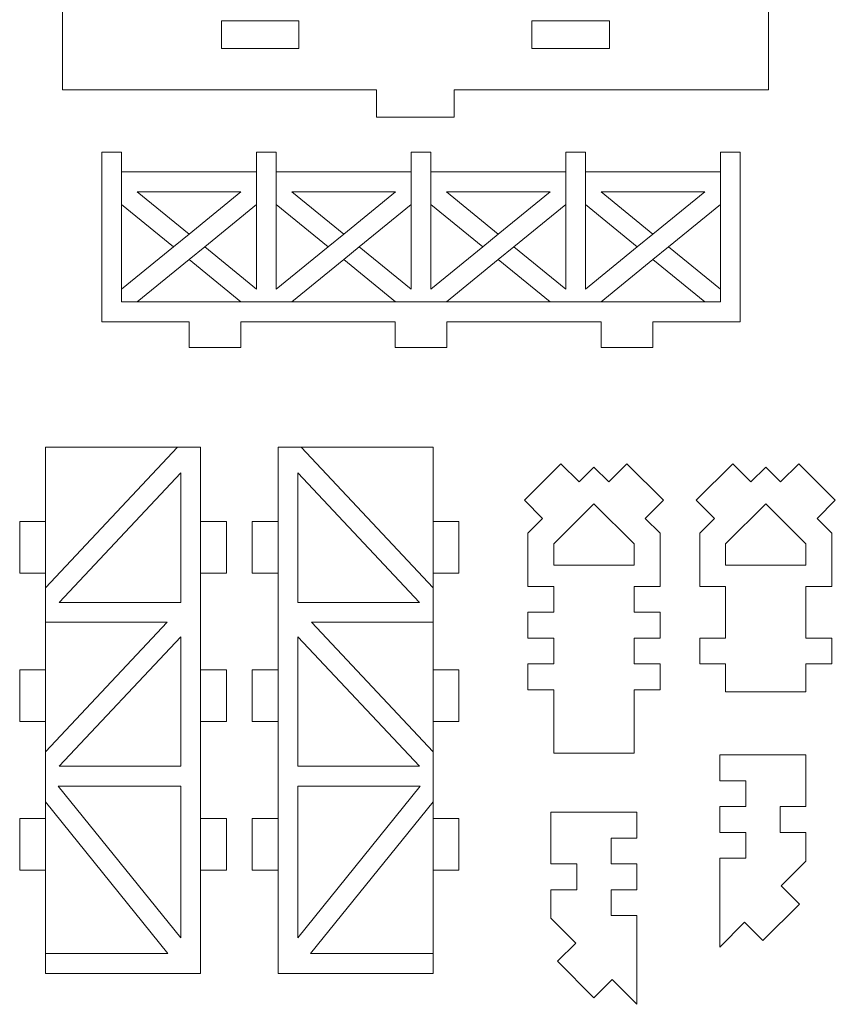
# Model space of a CAD drawing. Header units: millimetres. Extents: x -509 to 694, y -721 to 562.
# Tile 18 of 35: x 133 to 228, y -365 to -251. Entities that reach past the tile are written whole.
import ezdxf

# ---------------------------------------------------------------- set-up
doc = ezdxf.new("R2010")
doc.units = ezdxf.units.MM
doc.header["$MEASUREMENT"] = 0
doc.layers.add('Layer 1', color=7, linetype='Continuous')

msp = doc.modelspace()

# ---------------------------------------------------------------- linework, layer by layer
at = {"layer": 'Layer 1', "color": 250, "lineweight": 9}
for points, knots in [([(183.8168, -259.0055), (183.8168, -259.0055), (183.8168, -262.2055), (183.8168, -262.2055), (183.8168, -262.2055), (174.8168, -262.2055), (174.8168, -262.2055), (174.8168, -262.2055), (174.8168, -259.0055), (174.8168, -259.0055), (174.8168, -259.0055), (138.3168, -259.0055), (138.3168, -259.0055), (138.3168, -259.0055), (138.3168, -153.0055), (138.3168, -153.0055), (138.3168, -153.0055), (174.8168, -153.0055), (174.8168, -153.0055), (174.8168, -153.0055), (174.8168, -149.8055), (174.8168, -149.8055), (174.8168, -149.8055), (183.8168, -149.8055), (183.8168, -149.8055), (183.8168, -149.8055), (183.8168, -153.0055), (183.8168, -153.0055), (183.8168, -153.0055), (220.3168, -153.0055), (220.3168, -153.0055), (220.3168, -153.0055), (220.3168, -259.0055), (220.3168, -259.0055), (220.3168, -259.0055), (183.8168, -259.0055), (183.8168, -259.0055)], [0, 0, 0, 0, 0.08333333, 0.08333333, 0.08333333, 0.16666667, 0.16666667, 0.16666667, 0.25, 0.25, 0.25, 0.33333333, 0.33333333, 0.33333333, 0.41666667, 0.41666667, 0.41666667, 0.5, 0.5, 0.5, 0.58333333, 0.58333333, 0.58333333, 0.66666667, 0.66666667, 0.66666667, 0.75, 0.75, 0.75, 0.83333333, 0.83333333, 0.83333333, 0.91666667, 0.91666667, 0.91666667, 1, 1, 1, 1]), ([(156.7862, -251.0055), (156.7862, -251.0055), (165.7862, -251.0055), (165.7862, -251.0055), (165.7862, -251.0055), (165.7862, -254.2055), (165.7862, -254.2055), (165.7862, -254.2055), (156.7862, -254.2055), (156.7862, -254.2055), (156.7862, -254.2055), (156.7862, -251.0055), (156.7862, -251.0055)], [0, 0, 0, 0, 0.25, 0.25, 0.25, 0.5, 0.5, 0.5, 0.75, 0.75, 0.75, 1, 1, 1, 1]), ([(192.8474, -251.0055), (192.8474, -251.0055), (201.8474, -251.0055), (201.8474, -251.0055), (201.8474, -251.0055), (201.8474, -254.2055), (201.8474, -254.2055), (201.8474, -254.2055), (192.8474, -254.2055), (192.8474, -254.2055), (192.8474, -254.2055), (192.8474, -251.0055), (192.8474, -251.0055)], [0, 0, 0, 0, 0.25, 0.25, 0.25, 0.5, 0.5, 0.5, 0.75, 0.75, 0.75, 1, 1, 1, 1]), ([(159.032, -285.9453), (159.032, -285.9453), (159.032, -288.9453), (159.032, -288.9453), (159.032, -288.9453), (153.032, -288.9453), (153.032, -288.9453), (153.032, -288.9453), (153.032, -285.9453), (153.032, -285.9453), (153.032, -285.9453), (142.9039, -285.9453), (142.9039, -285.9453), (142.9039, -285.9453), (142.9039, -266.2593), (142.9039, -266.2593), (142.9039, -266.2593), (145.2016, -266.2593), (145.2016, -266.2593), (145.2016, -266.2593), (145.2016, -268.555), (145.2016, -268.555), (145.2016, -268.555), (160.8624, -268.555), (160.8624, -268.555), (160.8624, -268.555), (160.8624, -266.2593), (160.8624, -266.2593), (160.8624, -266.2593), (163.1601, -266.2593), (163.1601, -266.2593), (163.1601, -266.2593), (163.1601, -268.555), (163.1601, -268.555), (163.1601, -268.555), (178.8209, -268.555), (178.8209, -268.555), (178.8209, -268.555), (178.8209, -266.2593), (178.8209, -266.2593), (178.8209, -266.2593), (181.1186, -266.2593), (181.1186, -266.2593), (181.1186, -266.2593), (181.1186, -268.555), (181.1186, -268.555), (181.1186, -268.555), (196.7793, -268.555), (196.7793, -268.555), (196.7793, -268.555), (196.7793, -266.2593), (196.7793, -266.2593), (196.7793, -266.2593), (199.077, -266.2593), (199.077, -266.2593), (199.077, -266.2593), (199.077, -268.555), (199.077, -268.555), (199.077, -268.555), (214.7378, -268.555), (214.7378, -268.555), (214.7378, -268.555), (214.7378, -266.2593), (214.7378, -266.2593), (214.7378, -266.2593), (217.0355, -266.2593), (217.0355, -266.2593), (217.0355, -266.2593), (217.0355, -285.9453), (217.0355, -285.9453), (217.0355, -285.9453), (206.9074, -285.9453), (206.9074, -285.9453), (206.9074, -285.9453), (206.9074, -288.9453), (206.9074, -288.9453), (206.9074, -288.9453), (200.9074, -288.9453), (200.9074, -288.9453), (200.9074, -288.9453), (200.9074, -285.9453), (200.9074, -285.9453), (200.9074, -285.9453), (182.9697, -285.9453), (182.9697, -285.9453), (182.9697, -285.9453), (182.9697, -288.9453), (182.9697, -288.9453), (182.9697, -288.9453), (176.9697, -288.9453), (176.9697, -288.9453), (176.9697, -288.9453), (176.9697, -285.9453), (176.9697, -285.9453), (176.9697, -285.9453), (159.032, -285.9453), (159.032, -285.9453)], [0, 0, 0, 0, 0.03125, 0.03125, 0.03125, 0.0625, 0.0625, 0.0625, 0.09375, 0.09375, 0.09375, 0.125, 0.125, 0.125, 0.15625, 0.15625, 0.15625, 0.1875, 0.1875, 0.1875, 0.21875, 0.21875, 0.21875, 0.25, 0.25, 0.25, 0.28125, 0.28125, 0.28125, 0.3125, 0.3125, 0.3125, 0.34375, 0.34375, 0.34375, 0.375, 0.375, 0.375, 0.40625, 0.40625, 0.40625, 0.4375, 0.4375, 0.4375, 0.46875, 0.46875, 0.46875, 0.5, 0.5, 0.5, 0.53125, 0.53125, 0.53125, 0.5625, 0.5625, 0.5625, 0.59375, 0.59375, 0.59375, 0.625, 0.625, 0.625, 0.65625, 0.65625, 0.65625, 0.6875, 0.6875, 0.6875, 0.71875, 0.71875, 0.71875, 0.75, 0.75, 0.75, 0.78125, 0.78125, 0.78125, 0.8125, 0.8125, 0.8125, 0.84375, 0.84375, 0.84375, 0.875, 0.875, 0.875, 0.90625, 0.90625, 0.90625, 0.9375, 0.9375, 0.9375, 0.96875, 0.96875, 0.96875, 1, 1, 1, 1]), ([(153.032, -275.7672), (153.032, -275.7672), (159.0456, -270.8585), (159.0456, -270.8585), (159.0456, -270.8585), (147.0184, -270.8585), (147.0184, -270.8585), (147.0184, -270.8585), (153.032, -275.7672), (153.032, -275.7672)], [0, 0, 0, 0, 0.33333333, 0.33333333, 0.33333333, 0.66666667, 0.66666667, 0.66666667, 1, 1, 1, 1]), ([(170.9904, -275.7672), (170.9904, -275.7672), (177.004, -270.8585), (177.004, -270.8585), (177.004, -270.8585), (164.9768, -270.8585), (164.9768, -270.8585), (164.9768, -270.8585), (170.9904, -275.7672), (170.9904, -275.7672)], [0, 0, 0, 0, 0.33333333, 0.33333333, 0.33333333, 0.66666667, 0.66666667, 0.66666667, 1, 1, 1, 1]), ([(188.9489, -275.7672), (188.9489, -275.7672), (194.9625, -270.8585), (194.9625, -270.8585), (194.9625, -270.8585), (182.9353, -270.8585), (182.9353, -270.8585), (182.9353, -270.8585), (188.9489, -275.7672), (188.9489, -275.7672)], [0, 0, 0, 0, 0.33333333, 0.33333333, 0.33333333, 0.66666667, 0.66666667, 0.66666667, 1, 1, 1, 1]), ([(206.9074, -275.7672), (206.9074, -275.7672), (212.921, -270.8585), (212.921, -270.8585), (212.921, -270.8585), (200.8938, -270.8585), (200.8938, -270.8585), (200.8938, -270.8585), (206.9074, -275.7672), (206.9074, -275.7672)], [0, 0, 0, 0, 0.33333333, 0.33333333, 0.33333333, 0.66666667, 0.66666667, 0.66666667, 1, 1, 1, 1]), ([(151.2152, -277.2502), (151.2152, -277.2502), (145.2016, -272.3415), (145.2016, -272.3415), (145.2016, -272.3415), (145.2016, -282.1588), (145.2016, -282.1588), (145.2016, -282.1588), (151.2152, -277.2502), (151.2152, -277.2502)], [0, 0, 0, 0, 0.33333333, 0.33333333, 0.33333333, 0.66666667, 0.66666667, 0.66666667, 1, 1, 1, 1]), ([(154.8488, -277.2502), (154.8488, -277.2502), (160.8624, -282.1588), (160.8624, -282.1588), (160.8624, -282.1588), (160.8624, -272.3416), (160.8624, -272.3416), (160.8624, -272.3416), (154.8488, -277.2502), (154.8488, -277.2502)], [0, 0, 0, 0, 0.33333333, 0.33333333, 0.33333333, 0.66666667, 0.66666667, 0.66666667, 1, 1, 1, 1]), ([(169.1736, -277.2502), (169.1736, -277.2502), (163.1601, -272.3416), (163.1601, -272.3416), (163.1601, -272.3416), (163.1601, -282.1587), (163.1601, -282.1587), (163.1601, -282.1587), (169.1736, -277.2502), (169.1736, -277.2502)], [0, 0, 0, 0, 0.33333333, 0.33333333, 0.33333333, 0.66666667, 0.66666667, 0.66666667, 1, 1, 1, 1]), ([(172.8073, -277.2502), (172.8073, -277.2502), (178.8208, -282.1588), (178.8208, -282.1588), (178.8208, -282.1588), (178.8208, -272.3416), (178.8208, -272.3416), (178.8208, -272.3416), (172.8073, -277.2502), (172.8073, -277.2502)], [0, 0, 0, 0, 0.33333333, 0.33333333, 0.33333333, 0.66666667, 0.66666667, 0.66666667, 1, 1, 1, 1]), ([(187.132, -277.2502), (187.132, -277.2502), (181.1186, -282.1587), (181.1186, -282.1587), (181.1186, -282.1587), (181.1186, -272.3417), (181.1186, -272.3417), (181.1186, -272.3417), (187.132, -277.2502), (187.132, -277.2502)], [0, 0, 0, 0, 0.33333333, 0.33333333, 0.33333333, 0.66666667, 0.66666667, 0.66666667, 1, 1, 1, 1]), ([(190.7657, -277.2502), (190.7657, -277.2502), (196.7793, -282.1588), (196.7793, -282.1588), (196.7793, -282.1588), (196.7793, -272.3415), (196.7793, -272.3415), (196.7793, -272.3415), (190.7657, -277.2502), (190.7657, -277.2502)], [0, 0, 0, 0, 0.33333333, 0.33333333, 0.33333333, 0.66666667, 0.66666667, 0.66666667, 1, 1, 1, 1]), ([(205.0906, -277.2502), (205.0906, -277.2502), (199.077, -272.3415), (199.077, -272.3415), (199.077, -272.3415), (199.077, -282.1588), (199.077, -282.1588), (199.077, -282.1588), (205.0906, -277.2502), (205.0906, -277.2502)], [0, 0, 0, 0, 0.33333333, 0.33333333, 0.33333333, 0.66666667, 0.66666667, 0.66666667, 1, 1, 1, 1]), ([(208.7242, -277.2502), (208.7242, -277.2502), (214.7378, -282.1588), (214.7378, -282.1588), (214.7378, -282.1588), (214.7378, -272.3415), (214.7378, -272.3415), (214.7378, -272.3415), (208.7242, -277.2502), (208.7242, -277.2502)], [0, 0, 0, 0, 0.33333333, 0.33333333, 0.33333333, 0.66666667, 0.66666667, 0.66666667, 1, 1, 1, 1]), ([(159.0456, -283.6418), (159.0456, -283.6418), (147.0184, -283.6418), (147.0184, -283.6418), (147.0184, -283.6418), (153.032, -278.7332), (153.032, -278.7332), (153.032, -278.7332), (159.0456, -283.6418), (159.0456, -283.6418)], [0, 0, 0, 0, 0.33333333, 0.33333333, 0.33333333, 0.66666667, 0.66666667, 0.66666667, 1, 1, 1, 1]), ([(177.004, -283.6418), (177.004, -283.6418), (164.9768, -283.6418), (164.9768, -283.6418), (164.9768, -283.6418), (170.9904, -278.7332), (170.9904, -278.7332), (170.9904, -278.7332), (177.004, -283.6418), (177.004, -283.6418)], [0, 0, 0, 0, 0.33333333, 0.33333333, 0.33333333, 0.66666667, 0.66666667, 0.66666667, 1, 1, 1, 1]), ([(194.9625, -283.6418), (194.9625, -283.6418), (182.9353, -283.6418), (182.9353, -283.6418), (182.9353, -283.6418), (188.9489, -278.7332), (188.9489, -278.7332), (188.9489, -278.7332), (194.9625, -283.6418), (194.9625, -283.6418)], [0, 0, 0, 0, 0.33333333, 0.33333333, 0.33333333, 0.66666667, 0.66666667, 0.66666667, 1, 1, 1, 1]), ([(206.9074, -278.7332), (206.9074, -278.7332), (200.8938, -283.6418), (200.8938, -283.6418), (200.8938, -283.6418), (212.921, -283.6418), (212.921, -283.6418), (212.921, -283.6418), (206.9074, -278.7332), (206.9074, -278.7332)], [0, 0, 0, 0, 0.33333333, 0.33333333, 0.33333333, 0.66666667, 0.66666667, 0.66666667, 1, 1, 1, 1]), ([(136.3639, -361.6365), (136.3639, -357.5797), (136.3639, -353.6933), (136.3639, -349.6365), (136.3639, -349.6365), (133.3639, -349.6366), (133.3639, -349.6366), (133.3639, -349.6366), (133.3638, -343.6365), (133.3638, -343.6365), (133.3638, -343.6365), (136.3639, -343.6365), (136.3639, -343.6365), (136.3639, -340.1655), (136.3639, -336.477), (136.3638, -332.3914), (136.3638, -332.3914), (133.3638, -332.3914), (133.3638, -332.3914), (133.3638, -332.3914), (133.3639, -326.3914), (133.3639, -326.3914), (133.3639, -326.3914), (136.3639, -326.3915), (136.3639, -326.3915), (136.3639, -326.3915), (136.3639, -315.1463), (136.3639, -315.1463), (136.3639, -315.1463), (133.3639, -315.1463), (133.3639, -315.1463), (133.3639, -315.1463), (133.3638, -309.1463), (133.3638, -309.1463), (133.3638, -309.1463), (136.3638, -309.1463), (136.3638, -309.1463), (136.3638, -309.1463), (136.3638, -300.5238), (136.3638, -300.5238), (136.3638, -300.5238), (154.364, -300.5238), (154.364, -300.5238), (154.364, -300.5238), (154.364, -309.1463), (154.364, -309.1463), (154.364, -309.1463), (157.364, -309.1463), (157.364, -309.1463), (157.364, -309.1463), (157.3639, -315.1463), (157.3639, -315.1463), (157.3639, -315.1463), (154.3639, -315.1463), (154.3639, -315.1463), (154.3639, -315.1463), (154.3639, -326.3915), (154.3639, -326.3915), (154.3639, -326.3915), (157.3639, -326.3914), (157.3639, -326.3914), (157.3639, -326.3914), (157.364, -332.3914), (157.364, -332.3914), (157.364, -332.3914), (154.364, -332.3914), (154.364, -332.3914), (154.3639, -336.477), (154.3639, -340.1655), (154.3639, -343.6365), (154.3639, -343.6365), (157.364, -343.6365), (157.364, -343.6365), (157.364, -343.6365), (157.3639, -349.6366), (157.3639, -349.6366), (157.3639, -349.6366), (154.3639, -349.6365), (154.3639, -349.6365), (154.3639, -353.6933), (154.3639, -357.5797), (154.3639, -361.6365), (146.4495, -361.6365), (144.2783, -361.6365), (136.3639, -361.6365)], [0, 0, 0, 0, 0.03571429, 0.03571429, 0.03571429, 0.07142857, 0.07142857, 0.07142857, 0.10714286, 0.10714286, 0.10714286, 0.14285714, 0.14285714, 0.14285714, 0.17857143, 0.17857143, 0.17857143, 0.21428571, 0.21428571, 0.21428571, 0.25, 0.25, 0.25, 0.28571429, 0.28571429, 0.28571429, 0.32142857, 0.32142857, 0.32142857, 0.35714286, 0.35714286, 0.35714286, 0.39285714, 0.39285714, 0.39285714, 0.42857143, 0.42857143, 0.42857143, 0.46428571, 0.46428571, 0.46428571, 0.5, 0.5, 0.5, 0.53571429, 0.53571429, 0.53571429, 0.57142857, 0.57142857, 0.57142857, 0.60714286, 0.60714286, 0.60714286, 0.64285714, 0.64285714, 0.64285714, 0.67857143, 0.67857143, 0.67857143, 0.71428571, 0.71428571, 0.71428571, 0.75, 0.75, 0.75, 0.78571429, 0.78571429, 0.78571429, 0.82142857, 0.82142857, 0.82142857, 0.85714286, 0.85714286, 0.85714286, 0.89285714, 0.89285714, 0.89285714, 0.92857143, 0.92857143, 0.92857143, 0.96428571, 0.96428571, 0.96428571, 1, 1, 1, 1]), ([(181.3641, -361.6365), (181.3641, -357.5797), (181.3641, -353.6933), (181.3641, -349.6365), (181.3641, -349.6365), (184.3641, -349.6366), (184.3641, -349.6366), (184.3641, -349.6366), (184.3642, -343.6365), (184.3642, -343.6365), (184.3642, -343.6365), (181.3641, -343.6365), (181.3641, -343.6365), (181.3641, -340.1655), (181.3641, -336.477), (181.3642, -332.3914), (181.3642, -332.3914), (184.3642, -332.3914), (184.3642, -332.3914), (184.3642, -332.3914), (184.3641, -326.3914), (184.3641, -326.3914), (184.3641, -326.3914), (181.3641, -326.3915), (181.3641, -326.3915), (181.3641, -326.3915), (181.3641, -315.1463), (181.3641, -315.1463), (181.3641, -315.1463), (184.3641, -315.1463), (184.3641, -315.1463), (184.3641, -315.1463), (184.3642, -309.1463), (184.3642, -309.1463), (184.3642, -309.1463), (181.3642, -309.1463), (181.3642, -309.1463), (181.3642, -309.1463), (181.3642, -300.5238), (181.3642, -300.5238), (181.3642, -300.5238), (163.364, -300.5238), (163.364, -300.5238), (163.364, -300.5238), (163.364, -309.1463), (163.364, -309.1463), (163.364, -309.1463), (160.364, -309.1463), (160.364, -309.1463), (160.364, -309.1463), (160.3641, -315.1463), (160.3641, -315.1463), (160.3641, -315.1463), (163.3641, -315.1463), (163.3641, -315.1463), (163.3641, -315.1463), (163.3641, -326.3915), (163.3641, -326.3915), (163.3641, -326.3915), (160.3641, -326.3914), (160.3641, -326.3914), (160.3641, -326.3914), (160.364, -332.3914), (160.364, -332.3914), (160.364, -332.3914), (163.364, -332.3914), (163.364, -332.3914), (163.3641, -336.477), (163.3641, -340.1655), (163.3641, -343.6365), (163.3641, -343.6365), (160.364, -343.6365), (160.364, -343.6365), (160.364, -343.6365), (160.3641, -349.6366), (160.3641, -349.6366), (160.3641, -349.6366), (163.3641, -349.6365), (163.3641, -349.6365), (163.3641, -353.6933), (163.3641, -357.5797), (163.3641, -361.6365), (171.2785, -361.6365), (173.4497, -361.6365), (181.3641, -361.6365)], [0, 0, 0, 0, 0.03571429, 0.03571429, 0.03571429, 0.07142857, 0.07142857, 0.07142857, 0.10714286, 0.10714286, 0.10714286, 0.14285714, 0.14285714, 0.14285714, 0.17857143, 0.17857143, 0.17857143, 0.21428571, 0.21428571, 0.21428571, 0.25, 0.25, 0.25, 0.28571429, 0.28571429, 0.28571429, 0.32142857, 0.32142857, 0.32142857, 0.35714286, 0.35714286, 0.35714286, 0.39285714, 0.39285714, 0.39285714, 0.42857143, 0.42857143, 0.42857143, 0.46428571, 0.46428571, 0.46428571, 0.5, 0.5, 0.5, 0.53571429, 0.53571429, 0.53571429, 0.57142857, 0.57142857, 0.57142857, 0.60714286, 0.60714286, 0.60714286, 0.64285714, 0.64285714, 0.64285714, 0.67857143, 0.67857143, 0.67857143, 0.71428571, 0.71428571, 0.71428571, 0.75, 0.75, 0.75, 0.78571429, 0.78571429, 0.78571429, 0.82142857, 0.82142857, 0.82142857, 0.85714286, 0.85714286, 0.85714286, 0.89285714, 0.89285714, 0.89285714, 0.92857143, 0.92857143, 0.92857143, 0.96428571, 0.96428571, 0.96428571, 1, 1, 1, 1]), ([(204.7296, -325.6891), (204.7296, -325.6891), (207.7296, -325.6891), (207.7296, -325.6891), (207.7296, -325.6891), (207.7296, -328.6891), (207.7296, -328.6891), (207.7296, -328.6891), (204.7296, -328.6891), (204.7296, -328.6891), (204.7296, -328.6891), (204.7296, -336.0402), (204.7296, -336.0402), (204.7296, -336.0402), (195.3837, -336.0402), (195.3837, -336.0402), (195.3837, -336.0402), (195.3837, -328.6891), (195.3837, -328.6891), (195.3837, -328.6891), (192.3837, -328.6891), (192.3837, -328.6891), (192.3837, -328.6891), (192.3837, -325.6891), (192.3837, -325.6891), (192.3837, -325.6891), (195.3837, -325.6891), (195.3837, -325.6891), (195.3837, -325.6891), (195.3837, -322.6891), (195.3837, -322.6891), (195.3837, -322.6891), (192.3837, -322.6891), (192.3837, -322.6891), (192.3837, -322.6891), (192.3837, -319.6891), (192.3837, -319.6891), (192.3837, -319.6891), (195.3837, -319.6891), (195.3837, -319.6891), (195.3837, -319.6891), (195.3837, -316.6891), (195.3837, -316.6891), (195.3837, -316.6891), (192.3837, -316.6891), (192.3837, -316.6891), (192.3837, -316.6891), (192.3837, -310.5135), (192.3837, -310.5135), (192.3837, -310.5135), (194.0989, -308.7983), (194.0989, -308.7983), (194.0989, -308.7983), (191.9776, -306.6772), (191.9776, -306.6772), (191.9776, -306.6772), (196.22, -302.4343), (196.22, -302.4343), (196.22, -302.4343), (198.3416, -304.5556), (198.3416, -304.5556), (198.3416, -304.5556), (200.0567, -302.8405), (200.0567, -302.8405), (200.0567, -302.8405), (201.7718, -304.5556), (201.7718, -304.5556), (201.7718, -304.5556), (203.8933, -302.4343), (203.8933, -302.4343), (203.8933, -302.4343), (208.1357, -306.6772), (208.1357, -306.6772), (208.1357, -306.6772), (206.0144, -308.7983), (206.0144, -308.7983), (206.0144, -308.7983), (207.7296, -310.5135), (207.7296, -310.5135), (207.7296, -310.5135), (207.7296, -316.6891), (207.7296, -316.6891), (207.7296, -316.6891), (204.7296, -316.6891), (204.7296, -316.6891), (204.7296, -316.6891), (204.7296, -319.6891), (204.7296, -319.6891), (204.7296, -319.6891), (207.7296, -319.6891), (207.7296, -319.6891), (207.7296, -319.6891), (207.7296, -322.6891), (207.7296, -322.6891), (207.7296, -322.6891), (204.7296, -322.6891), (204.7296, -322.6891), (204.7296, -322.6891), (204.7296, -325.6891), (204.7296, -325.6891)], [0, 0, 0, 0, 0.03030303, 0.03030303, 0.03030303, 0.06060606, 0.06060606, 0.06060606, 0.09090909, 0.09090909, 0.09090909, 0.12121212, 0.12121212, 0.12121212, 0.15151515, 0.15151515, 0.15151515, 0.18181818, 0.18181818, 0.18181818, 0.21212121, 0.21212121, 0.21212121, 0.24242424, 0.24242424, 0.24242424, 0.27272727, 0.27272727, 0.27272727, 0.3030303, 0.3030303, 0.3030303, 0.33333333, 0.33333333, 0.33333333, 0.36363636, 0.36363636, 0.36363636, 0.39393939, 0.39393939, 0.39393939, 0.42424242, 0.42424242, 0.42424242, 0.45454545, 0.45454545, 0.45454545, 0.48484848, 0.48484848, 0.48484848, 0.51515152, 0.51515152, 0.51515152, 0.54545455, 0.54545455, 0.54545455, 0.57575758, 0.57575758, 0.57575758, 0.60606061, 0.60606061, 0.60606061, 0.63636364, 0.63636364, 0.63636364, 0.66666667, 0.66666667, 0.66666667, 0.6969697, 0.6969697, 0.6969697, 0.72727273, 0.72727273, 0.72727273, 0.75757576, 0.75757576, 0.75757576, 0.78787879, 0.78787879, 0.78787879, 0.81818182, 0.81818182, 0.81818182, 0.84848485, 0.84848485, 0.84848485, 0.87878788, 0.87878788, 0.87878788, 0.90909091, 0.90909091, 0.90909091, 0.93939394, 0.93939394, 0.93939394, 0.96969697, 0.96969697, 0.96969697, 1, 1, 1, 1]), ([(224.6802, -328.9402), (224.6802, -328.9402), (215.3343, -328.9402), (215.3343, -328.9402), (215.3343, -326.8987), (215.3343, -329.5481), (215.3343, -325.6891), (215.3343, -325.6891), (212.3343, -325.6891), (212.3343, -325.6891), (212.3343, -325.6891), (212.3343, -322.6891), (212.3343, -322.6891), (212.3343, -322.6891), (215.3343, -322.6891), (215.3343, -322.6891), (215.3343, -322.6891), (215.3343, -316.6891), (215.3343, -316.6891), (215.3343, -316.6891), (212.3343, -316.6891), (212.3343, -316.6891), (212.3343, -316.6891), (212.3343, -310.5135), (212.3343, -310.5135), (212.3343, -310.5135), (214.0495, -308.7983), (214.0495, -308.7983), (214.0495, -308.7983), (211.9282, -306.6772), (211.9282, -306.6772), (211.9282, -306.6772), (216.1706, -302.4343), (216.1706, -302.4343), (216.1706, -302.4343), (218.2922, -304.5556), (218.2922, -304.5556), (218.2922, -304.5556), (220.0073, -302.8405), (220.0073, -302.8405), (220.0073, -302.8405), (221.7224, -304.5556), (221.7224, -304.5556), (221.7224, -304.5556), (223.8439, -302.4343), (223.8439, -302.4343), (223.8439, -302.4343), (228.0863, -306.6772), (228.0863, -306.6772), (228.0863, -306.6772), (225.965, -308.7983), (225.965, -308.7983), (225.965, -308.7983), (227.6802, -310.5135), (227.6802, -310.5135), (227.6802, -310.5135), (227.6802, -316.6891), (227.6802, -316.6891), (227.6802, -316.6891), (224.6802, -316.6891), (224.6802, -316.6891), (224.6802, -316.6891), (224.6802, -322.6891), (224.6802, -322.6891), (224.6802, -322.6891), (227.6802, -322.6891), (227.6802, -322.6891), (227.6802, -322.6891), (227.6802, -325.6891), (227.6802, -325.6891), (227.6802, -325.6891), (224.6802, -325.6891), (224.6802, -325.6891), (224.6802, -329.5481), (224.6802, -326.8987), (224.6802, -328.9402)], [0, 0, 0, 0, 0.04, 0.04, 0.04, 0.08, 0.08, 0.08, 0.12, 0.12, 0.12, 0.16, 0.16, 0.16, 0.2, 0.2, 0.2, 0.24, 0.24, 0.24, 0.28, 0.28, 0.28, 0.32, 0.32, 0.32, 0.36, 0.36, 0.36, 0.4, 0.4, 0.4, 0.44, 0.44, 0.44, 0.48, 0.48, 0.48, 0.52, 0.52, 0.52, 0.56, 0.56, 0.56, 0.6, 0.6, 0.6, 0.64, 0.64, 0.64, 0.68, 0.68, 0.68, 0.72, 0.72, 0.72, 0.76, 0.76, 0.76, 0.8, 0.8, 0.8, 0.84, 0.84, 0.84, 0.88, 0.88, 0.88, 0.92, 0.92, 0.92, 0.96, 0.96, 0.96, 1, 1, 1, 1]), ([(200.0567, -307.0832), (200.0567, -307.0832), (195.3837, -311.7561), (195.3837, -311.7561), (195.3837, -311.7561), (195.3837, -314.2226), (195.3837, -314.2226), (195.3837, -314.2226), (204.7296, -314.2226), (204.7296, -314.2226), (204.7296, -314.2226), (204.7296, -311.7561), (204.7296, -311.7561), (204.7296, -311.7561), (200.0567, -307.0832), (200.0567, -307.0832)], [0, 0, 0, 0, 0.2, 0.2, 0.2, 0.4, 0.4, 0.4, 0.6, 0.6, 0.6, 0.8, 0.8, 0.8, 1, 1, 1, 1]), ([(220.0073, -307.0832), (220.0073, -307.0832), (215.3343, -311.7561), (215.3343, -311.7561), (215.3343, -311.7561), (215.3343, -314.2226), (215.3343, -314.2226), (215.3343, -314.2226), (224.6802, -314.2226), (224.6802, -314.2226), (224.6802, -314.2226), (224.6802, -311.7561), (224.6802, -311.7561), (224.6802, -311.7561), (220.0073, -307.0832), (220.0073, -307.0832)], [0, 0, 0, 0, 0.2, 0.2, 0.2, 0.4, 0.4, 0.4, 0.6, 0.6, 0.6, 0.8, 0.8, 0.8, 1, 1, 1, 1]), ([(224.6698, -345.2598), (224.6698, -345.2598), (224.6698, -348.5859), (224.6698, -348.5859), (224.6698, -348.5859), (221.7976, -351.4581), (221.7976, -351.4581), (221.7976, -351.4581), (223.9188, -353.5793), (223.9188, -353.5793), (223.9188, -353.5793), (219.676, -357.8221), (219.676, -357.8221), (219.676, -357.8221), (217.5549, -355.701), (217.5549, -355.701), (217.5549, -355.701), (214.6827, -358.5732), (214.6827, -358.5732), (214.6827, -358.5732), (214.6827, -348.2598), (214.6827, -348.2598), (214.6827, -348.2598), (217.6827, -348.2598), (217.6827, -348.2598), (217.6827, -348.2598), (217.6827, -345.2598), (217.6827, -345.2598), (217.6827, -345.2598), (214.6827, -345.2598), (214.6827, -345.2598), (214.6827, -345.2598), (214.6827, -342.2598), (214.6827, -342.2598), (214.6827, -342.2598), (217.6827, -342.2598), (217.6827, -342.2598), (217.6827, -342.2598), (217.6827, -339.2598), (217.6827, -339.2598), (217.6827, -339.2598), (214.6827, -339.2598), (214.6827, -339.2598), (214.6827, -339.2598), (214.6827, -336.2598), (214.6827, -336.2598), (218.0117, -336.2598), (221.3408, -336.2598), (224.6698, -336.2598), (224.6698, -336.2598), (224.6698, -342.2598), (224.6698, -342.2598), (224.6698, -342.2598), (221.6698, -342.2598), (221.6698, -342.2598), (221.6698, -342.2598), (221.6698, -345.2598), (221.6698, -345.2598), (221.6698, -345.2598), (224.6698, -345.2598), (224.6698, -345.2598)], [0, 0, 0, 0, 0.05, 0.05, 0.05, 0.1, 0.1, 0.1, 0.15, 0.15, 0.15, 0.2, 0.2, 0.2, 0.25, 0.25, 0.25, 0.3, 0.3, 0.3, 0.35, 0.35, 0.35, 0.4, 0.4, 0.4, 0.45, 0.45, 0.45, 0.5, 0.5, 0.5, 0.55, 0.55, 0.55, 0.6, 0.6, 0.6, 0.65, 0.65, 0.65, 0.7, 0.7, 0.7, 0.75, 0.75, 0.75, 0.8, 0.8, 0.8, 0.85, 0.85, 0.85, 0.9, 0.9, 0.9, 0.95, 0.95, 0.95, 1, 1, 1, 1]), ([(195.0631, -351.91), (195.0631, -351.91), (195.0631, -355.2361), (195.0631, -355.2361), (195.0631, -355.2361), (197.9353, -358.1083), (197.9353, -358.1083), (197.9353, -358.1083), (195.8141, -360.2295), (195.8141, -360.2295), (195.8141, -360.2295), (200.0569, -364.4723), (200.0569, -364.4723), (200.0569, -364.4723), (202.178, -362.3512), (202.178, -362.3512), (202.178, -362.3512), (205.0502, -365.2234), (205.0502, -365.2234), (205.0502, -365.2234), (205.0502, -354.91), (205.0502, -354.91), (205.0502, -354.91), (202.0502, -354.91), (202.0502, -354.91), (202.0502, -354.91), (202.0502, -351.91), (202.0502, -351.91), (202.0502, -351.91), (205.0502, -351.91), (205.0502, -351.91), (205.0502, -351.91), (205.0502, -348.91), (205.0502, -348.91), (205.0502, -348.91), (202.0502, -348.91), (202.0502, -348.91), (202.0502, -348.91), (202.0502, -345.91), (202.0502, -345.91), (202.0502, -345.91), (205.0502, -345.91), (205.0502, -345.91), (205.0502, -345.91), (205.0502, -342.91), (205.0502, -342.91), (201.7212, -342.91), (198.3921, -342.91), (195.0631, -342.91), (195.0631, -342.91), (195.0631, -348.91), (195.0631, -348.91), (195.0631, -348.91), (198.0631, -348.91), (198.0631, -348.91), (198.0631, -348.91), (198.0631, -351.91), (198.0631, -351.91), (198.0631, -351.91), (195.0631, -351.91), (195.0631, -351.91)], [0, 0, 0, 0, 0.05, 0.05, 0.05, 0.1, 0.1, 0.1, 0.15, 0.15, 0.15, 0.2, 0.2, 0.2, 0.25, 0.25, 0.25, 0.3, 0.3, 0.3, 0.35, 0.35, 0.35, 0.4, 0.4, 0.4, 0.45, 0.45, 0.45, 0.5, 0.5, 0.5, 0.55, 0.55, 0.55, 0.6, 0.6, 0.6, 0.65, 0.65, 0.65, 0.7, 0.7, 0.7, 0.75, 0.75, 0.75, 0.8, 0.8, 0.8, 0.85, 0.85, 0.85, 0.9, 0.9, 0.9, 0.95, 0.95, 0.95, 1, 1, 1, 1])]:
    msp.add_open_spline(points, degree=3, knots=knots, dxfattribs=at)
at = {"layer": 'Layer 1', "color": 242, "lineweight": 9}
for points in [[(145.2016, -268.555), (145.2016, -268.555), (145.2016, -272.3416), (145.2016, -272.3416)], [(160.8624, -268.555), (160.8624, -268.555), (160.8624, -272.3416), (160.8624, -272.3416)], [(163.1601, -268.555), (163.1601, -268.555), (163.1601, -272.3416), (163.1601, -272.3416)], [(178.8209, -268.555), (178.8209, -268.555), (178.8209, -272.3416), (178.8209, -272.3416)], [(181.1186, -268.555), (181.1186, -268.555), (181.1186, -272.3416), (181.1186, -272.3416)], [(196.7793, -268.555), (196.7793, -268.555), (196.7793, -272.3416), (196.7793, -272.3416)], [(199.077, -268.555), (199.077, -268.555), (199.077, -272.3416), (199.077, -272.3416)], [(214.7378, -268.555), (214.7378, -268.555), (214.7378, -272.3416), (214.7378, -272.3416)], [(151.2151, -277.2502), (151.2151, -277.2502), (153.032, -275.7672), (153.032, -275.7672)], [(169.1737, -277.2502), (169.1737, -277.2502), (170.9905, -275.7672), (170.9905, -275.7672)], [(187.132, -277.2502), (187.132, -277.2502), (188.9489, -275.7672), (188.9489, -275.7672)], [(205.0906, -277.2502), (205.0906, -277.2502), (206.9074, -275.7672), (206.9074, -275.7672)], [(153.032, -278.7332), (153.032, -278.7332), (154.8488, -277.2502), (154.8488, -277.2502)], [(170.9905, -278.7332), (170.9905, -278.7332), (172.8073, -277.2502), (172.8073, -277.2502)], [(188.9489, -278.7332), (188.9489, -278.7332), (190.7657, -277.2502), (190.7657, -277.2502)], [(206.9074, -278.7332), (206.9074, -278.7332), (208.7242, -277.2502), (208.7242, -277.2502)], [(159.0456, -283.6418), (159.0456, -283.6418), (164.9768, -283.6418), (164.9768, -283.6418)], [(177.004, -283.6418), (177.004, -283.6418), (182.9353, -283.6418), (182.9353, -283.6418)], [(194.9625, -283.6418), (194.9625, -283.6418), (200.8938, -283.6418), (200.8938, -283.6418)]]:
    msp.add_open_spline(points, degree=3, dxfattribs=at)
for points in [[(147.0184, -283.6418), (147.0184, -283.6418), (145.2016, -283.6418), (145.2016, -283.6418), (145.2016, -283.6418), (145.2016, -282.1588), (145.2016, -282.1588)], [(212.921, -283.6418), (212.921, -283.6418), (214.7378, -283.6418), (214.7378, -283.6418), (214.7378, -283.6418), (214.7378, -282.1588), (214.7378, -282.1588)]]:
    msp.add_open_spline(points, degree=3, knots=[0, 0, 0, 0, 0.5, 0.5, 0.5, 1, 1, 1, 1], dxfattribs=at)
at = {"layer": 'Layer 1', "color": 124, "lineweight": 9}
for points, knots in [([(150.5803, -359.333), (150.5803, -359.333), (136.3639, -341.7211), (136.3639, -341.7211), (136.3639, -341.7211), (136.3639, -335.8998), (136.3639, -335.8998), (136.3639, -335.8998), (150.4817, -320.8419), (150.4817, -320.8419), (150.4817, -320.8419), (136.3639, -320.8419), (136.3639, -320.8419), (136.3639, -320.8419), (136.3639, -316.8543), (136.3639, -316.8543), (136.3639, -316.8543), (151.6748, -300.5238), (151.6748, -300.5238), (151.6748, -300.5238), (154.364, -300.5238), (154.364, -300.5238), (154.364, -300.5238), (154.364, -361.6365), (154.364, -361.6365), (154.364, -361.6365), (136.3639, -361.6365), (136.3639, -361.6365), (136.3639, -361.6365), (136.3639, -359.333), (136.3639, -359.333), (136.3639, -359.333), (150.5803, -359.333), (150.5803, -359.333)], [0, 0, 0, 0, 0.09090909, 0.09090909, 0.09090909, 0.18181818, 0.18181818, 0.18181818, 0.27272727, 0.27272727, 0.27272727, 0.36363636, 0.36363636, 0.36363636, 0.45454545, 0.45454545, 0.45454545, 0.54545455, 0.54545455, 0.54545455, 0.63636364, 0.63636364, 0.63636364, 0.72727273, 0.72727273, 0.72727273, 0.81818182, 0.81818182, 0.81818182, 0.90909091, 0.90909091, 0.90909091, 1, 1, 1, 1]), ([(167.1477, -359.333), (167.1477, -359.333), (181.3641, -341.7211), (181.3641, -341.7211), (181.3641, -341.7211), (181.3641, -335.8998), (181.3641, -335.8998), (181.3641, -335.8998), (167.2463, -320.8419), (167.2463, -320.8419), (167.2463, -320.8419), (181.3641, -320.8419), (181.3641, -320.8419), (181.3641, -320.8419), (181.3641, -316.8543), (181.3641, -316.8543), (181.3641, -316.8543), (166.0532, -300.5238), (166.0532, -300.5238), (166.0532, -300.5238), (163.364, -300.5238), (163.364, -300.5238), (163.364, -300.5238), (163.364, -361.6365), (163.364, -361.6365), (163.364, -361.6365), (181.3641, -361.6365), (181.3641, -361.6365), (181.3641, -361.6365), (181.3641, -359.333), (181.3641, -359.333), (181.3641, -359.333), (167.1477, -359.333), (167.1477, -359.333)], [0, 0, 0, 0, 0.09090909, 0.09090909, 0.09090909, 0.18181818, 0.18181818, 0.18181818, 0.27272727, 0.27272727, 0.27272727, 0.36363636, 0.36363636, 0.36363636, 0.45454545, 0.45454545, 0.45454545, 0.54545455, 0.54545455, 0.54545455, 0.63636364, 0.63636364, 0.63636364, 0.72727273, 0.72727273, 0.72727273, 0.81818182, 0.81818182, 0.81818182, 0.90909091, 0.90909091, 0.90909091, 1, 1, 1, 1]), ([(137.9427, -318.5384), (137.9427, -318.5384), (152.0605, -318.5384), (152.0605, -318.5384), (152.0605, -318.5384), (152.0605, -303.4803), (152.0605, -303.4803), (152.0605, -303.4803), (137.9427, -318.5384), (137.9427, -318.5384)], [0, 0, 0, 0, 0.33333333, 0.33333333, 0.33333333, 0.66666667, 0.66666667, 0.66666667, 1, 1, 1, 1]), ([(179.7853, -318.5384), (179.7853, -318.5384), (165.6675, -318.5384), (165.6675, -318.5384), (165.6675, -318.5384), (165.6675, -303.4803), (165.6675, -303.4803), (165.6675, -303.4803), (179.7853, -318.5384), (179.7853, -318.5384)], [0, 0, 0, 0, 0.33333333, 0.33333333, 0.33333333, 0.66666667, 0.66666667, 0.66666667, 1, 1, 1, 1]), ([(133.3638, -309.1463), (133.3638, -309.1463), (136.3639, -309.1463), (136.3639, -309.1463), (136.3639, -309.1463), (136.3639, -315.1463), (136.3639, -315.1463), (136.3639, -315.1463), (133.3638, -315.1463), (133.3638, -315.1463), (133.3638, -315.1463), (133.3638, -309.1463), (133.3638, -309.1463)], [0, 0, 0, 0, 0.25, 0.25, 0.25, 0.5, 0.5, 0.5, 0.75, 0.75, 0.75, 1, 1, 1, 1]), ([(184.3642, -309.1463), (184.3642, -309.1463), (181.3641, -309.1463), (181.3641, -309.1463), (181.3641, -309.1463), (181.3641, -315.1463), (181.3641, -315.1463), (181.3641, -315.1463), (184.3642, -315.1463), (184.3642, -315.1463), (184.3642, -315.1463), (184.3642, -309.1463), (184.3642, -309.1463)], [0, 0, 0, 0, 0.25, 0.25, 0.25, 0.5, 0.5, 0.5, 0.75, 0.75, 0.75, 1, 1, 1, 1]), ([(137.9427, -337.5839), (137.9427, -337.5839), (152.0605, -337.5839), (152.0605, -337.5839), (152.0605, -337.5839), (152.0605, -322.5257), (152.0605, -322.5257), (152.0605, -322.5257), (137.9427, -337.5839), (137.9427, -337.5839)], [0, 0, 0, 0, 0.33333333, 0.33333333, 0.33333333, 0.66666667, 0.66666667, 0.66666667, 1, 1, 1, 1]), ([(179.7853, -337.5839), (179.7853, -337.5839), (165.6675, -337.5839), (165.6675, -337.5839), (165.6675, -337.5839), (165.6675, -322.5257), (165.6675, -322.5257), (165.6675, -322.5257), (179.7853, -337.5839), (179.7853, -337.5839)], [0, 0, 0, 0, 0.33333333, 0.33333333, 0.33333333, 0.66666667, 0.66666667, 0.66666667, 1, 1, 1, 1]), ([(133.3637, -326.3914), (133.3637, -326.3914), (136.3638, -326.3914), (136.3638, -326.3914), (136.3638, -326.3914), (136.3638, -332.3914), (136.3638, -332.3914), (136.3638, -332.3914), (133.3637, -332.3914), (133.3637, -332.3914), (133.3637, -332.3914), (133.3637, -326.3914), (133.3637, -326.3914)], [0, 0, 0, 0, 0.25, 0.25, 0.25, 0.5, 0.5, 0.5, 0.75, 0.75, 0.75, 1, 1, 1, 1]), ([(184.3643, -326.3914), (184.3643, -326.3914), (181.3642, -326.3914), (181.3642, -326.3914), (181.3642, -326.3914), (181.3642, -332.3914), (181.3642, -332.3914), (181.3642, -332.3914), (184.3643, -332.3914), (184.3643, -332.3914), (184.3643, -332.3914), (184.3643, -326.3914), (184.3643, -326.3914)], [0, 0, 0, 0, 0.25, 0.25, 0.25, 0.5, 0.5, 0.5, 0.75, 0.75, 0.75, 1, 1, 1, 1]), ([(137.8441, -339.8874), (137.8441, -339.8874), (152.0605, -357.4993), (152.0605, -357.4993), (152.0605, -357.4993), (152.0605, -339.8874), (152.0605, -339.8874), (152.0605, -339.8874), (137.8441, -339.8874), (137.8441, -339.8874)], [0, 0, 0, 0, 0.33333333, 0.33333333, 0.33333333, 0.66666667, 0.66666667, 0.66666667, 1, 1, 1, 1]), ([(179.8839, -339.8874), (179.8839, -339.8874), (165.6675, -357.4993), (165.6675, -357.4993), (165.6675, -357.4993), (165.6675, -339.8874), (165.6675, -339.8874), (165.6675, -339.8874), (179.8839, -339.8874), (179.8839, -339.8874)], [0, 0, 0, 0, 0.33333333, 0.33333333, 0.33333333, 0.66666667, 0.66666667, 0.66666667, 1, 1, 1, 1]), ([(133.3638, -343.6365), (133.3638, -343.6365), (136.3639, -343.6365), (136.3639, -343.6365), (136.3639, -343.6365), (136.3639, -349.6365), (136.3639, -349.6365), (136.3639, -349.6365), (133.3638, -349.6365), (133.3638, -349.6365), (133.3638, -349.6365), (133.3638, -343.6365), (133.3638, -343.6365)], [0, 0, 0, 0, 0.25, 0.25, 0.25, 0.5, 0.5, 0.5, 0.75, 0.75, 0.75, 1, 1, 1, 1]), ([(184.3642, -343.6365), (184.3642, -343.6365), (181.3641, -343.6365), (181.3641, -343.6365), (181.3641, -343.6365), (181.3641, -349.6365), (181.3641, -349.6365), (181.3641, -349.6365), (184.3642, -349.6365), (184.3642, -349.6365), (184.3642, -349.6365), (184.3642, -343.6365), (184.3642, -343.6365)], [0, 0, 0, 0, 0.25, 0.25, 0.25, 0.5, 0.5, 0.5, 0.75, 0.75, 0.75, 1, 1, 1, 1])]:
    msp.add_open_spline(points, degree=3, knots=knots, dxfattribs=at)

doc.saveas('drawing.dxf')
